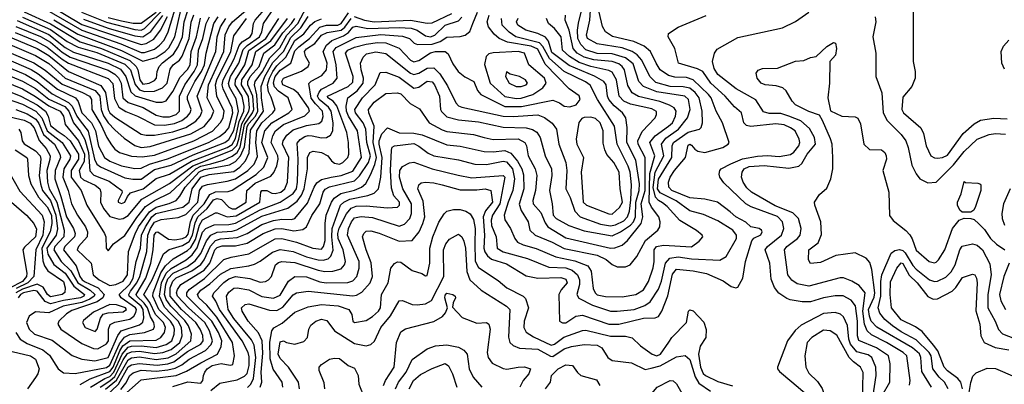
# Model space of a CAD drawing. Extents: x 501367 to 657802, y 482273 to 547541.
# Tile 117 of 256: x 531839 to 537798, y 516362 to 518568. Entities that reach past the tile are written whole.
import ezdxf

# ---------------------------------------------------------------- set-up
doc = ezdxf.new("R2010")
doc.units = 0

msp = doc.modelspace()

# ---------------------------------------------------------------- linework, layer by layer
at = {"layer": '0CON20XD'}
for points in [[(531937.9, 518665), (532214.6, 518504.6), (532451.5, 518421.5), (532575, 518370.5), (532595, 518370.7), (532655, 518390.9), (532686, 518414), (532712.7, 518445), (532737.8, 518495), (532785.8, 518655)], [(532004.2, 518665), (532215, 518539.7), (532575, 518417.8), (532605.3, 518424.7), (532650, 518450), (532691.5, 518505), (532732.5, 518587.5)], [(533217.5, 516342.5), (533238.1, 516361.9), (533253.4, 516396.6), (533269, 516525), (533257.8, 516597.8), (533242, 516632), (533135, 516760.4), (533099.7, 516815), (533090.4, 516895), (533105, 516918.8), (533135, 516943), (533155, 516944.8), (533225, 516933.4), (533305, 516893.4), (533375, 516883.3), (533415, 516900.8), (533464.9, 516985.1), (533505, 517014.3), (533575, 517012.3), (533655, 516982.8), (533694.8, 516975.2), (533825, 516978), (533855, 516987.1), (533878.9, 517015), (533893, 517065), (533893, 517105), (533822, 517265), (533829.7, 517305), (533847, 517345), (533865, 517368.4), (533905, 517377.5), (533975, 517372.2), (534135, 517319), (534168, 517332), (534200.3, 517365), (534210.4, 517395), (534210, 517455), (534158.8, 517545), (534137.7, 517615), (534140, 517655), (534155, 517680.4), (534197.7, 517702.3), (534225, 517706.5), (534335, 517666.4), (534492.9, 517627.1), (534575, 517611.4), (534765, 517626.2), (534774.4, 517615), (534744, 517455), (534700.8, 517385), (534692.4, 517355), (534695, 517323.5), (534723.1, 517255), (534727.9, 517185), (534764.2, 517164.2), (534912.8, 517122.8), (535041.5, 517071.5), (535145, 517065.9), (535182.2, 517052.2), (535215.1, 517025.1), (535227.4, 516995), (535227.4, 516965), (535210.7, 516905), (535223.3, 516883.3), (535305, 516840.5), (535415, 516805.2), (535456, 516804), (535558.1, 516815), (535622, 516838), (535655, 516861.4), (535705, 516937.7), (535723, 516987), (535748.2, 517095), (535773.8, 517126.2), (535825, 517133.8), (535905, 517121.7), (536077.1, 517112.9), (536115.6, 517135), (536177.3, 517245), (536178.2, 517265), (536155.4, 517295), (536065, 517350.7), (535978.6, 517388.6), (535895, 517411.2), (535813.2, 517473.2), (535715, 517520.3), (535698.7, 517545), (535706, 517604), (535785.8, 517735), (535787.3, 517805), (535795.2, 517825), (535885, 517887.8), (535953.7, 517906.3), (535963.8, 517916.2), (535971.1, 517945), (535969, 518015), (535952, 518095), (535928, 518128), (535894.7, 518154.7), (535855, 518163), (535775, 518163.9), (535688.9, 518188.9), (535653.8, 518223.8), (535604.2, 518324.2), (535575.7, 518355.7), (535545, 518376.8), (535485, 518398.9), (535335, 518421.9), (535276.4, 518455), (535269.1, 518475), (535289.6, 518565), (535295, 518657.3)], [(531745, 518095.4), (531855, 518057.3), (531935.8, 518015), (531972.2, 517975), (532005.6, 517895), (532096.8, 517825), (532146.7, 517745), (532141.9, 517725), (532105.9, 517665), (532100, 517615), (532131.5, 517535), (532153.3, 517453.3), (532188.2, 517385), (532237, 517315), (532249, 517285), (532247.4, 517255), (532193.8, 517195), (532185.8, 517175), (532271.2, 517095), (532282.7, 517025), (532318.9, 516995), (532385, 516959), (532420.5, 516965), (532465, 516986), (532490.5, 517025), (532497.4, 517165), (532536.9, 517273.1), (532558.8, 517315), (532623.7, 517406.3), (532665, 517434.9), (532744.1, 517455.9), (532785, 517475.2), (532809.1, 517500.9), (532841.3, 517555), (532925, 517647.2), (532955, 517661.3), (533109.5, 517690.5), (533145, 517709.9), (533176.2, 517743.8), (533200.5, 517799.5), (533215, 517921.3), (533225, 517940.6), (533265.3, 517984.7), (533280.6, 518015), (533273.6, 518113.6), (533260.9, 518175), (533264.7, 518195), (533308.9, 518255), (533352.6, 518337.4), (533412.7, 518397.3), (533455.1, 518474.9), (533523, 518545), (533575, 518644.8)], [(531745, 518290.7), (531875, 518236.1), (531945, 518195.4), (532035, 518120.2), (532135, 518068.1), (532156, 518046), (532185, 517983.8), (532205, 517955.7), (532253.2, 517893.2), (532291.1, 517725), (532305, 517694.8), (532328.5, 517678.5), (532475, 517611.9), (532522.9, 517602.9), (532575, 517603), (532655, 517662.1), (532755, 517687.7), (532888.7, 517751.3), (533081, 517825), (533105, 517843.9), (533135, 517898.7), (533164, 518015), (533149.3, 518089.3), (533109.4, 518159.4), (533102.8, 518182.8), (533114.2, 518225), (533145, 518273.3), (533164.8, 518305.2), (533192, 518388), (533215, 518412.8), (533290.8, 518465), (533304.6, 518495), (533314.8, 518545), (533363.4, 518616.6)], [(531750, 518430), (531935, 518352.4), (532015, 518302.4), (532114.3, 518215), (532295, 518139.2), (532323.3, 518105), (532331.4, 518025), (532346.6, 517986.6), (532375, 517944.1), (532415, 517901.4), (532471.5, 517851.5), (532535, 517807.2), (532575, 517795.4), (532628.1, 517801.9), (532875, 517877.2), (532955, 517922.1), (532998.1, 517975), (533013.2, 518015), (532974.5, 518095), (532982.1, 518175), (533074.2, 518375), (533083.4, 518476.6), (533105.7, 518525), (533127.2, 518555), (533219.9, 518635)], [(531754.2, 518334.2), (531907.8, 518267.8), (531951.5, 518241.5), (532067.7, 518147.7), (532177.3, 518095), (532193, 518073), (532214, 518005), (532273.8, 517943.8), (532298.1, 517895), (532315, 517802.5), (532351.3, 517735), (532385, 517712.6), (532455, 517684.2), (532535, 517668), (532575, 517669), (532625.4, 517694.6), (532733.9, 517726.1), (532982.1, 517825), (533047.8, 517862.2), (533085, 517889.1), (533104.6, 517915), (533128, 518005), (533123.9, 518035), (533070.6, 518150.6), (533065.3, 518175), (533070.3, 518205), (533137.5, 518332.5), (533167.6, 518412.4), (533186.1, 518433.9), (533234.2, 518465), (533245, 518485.4), (533254.6, 518545), (533263.7, 518565), (533320.3, 518629.7)], [(531814.9, 516674.9), (531842.4, 516635), (531885, 516607.9), (531979.7, 516569.7), (532019.2, 516539.2), (532071.1, 516455), (532105, 516431.4), (532175, 516428.1), (532365, 516462.8), (532385, 516478.2), (532442.5, 516607.5), (532472.6, 516647.4), (532505, 516664.1), (532595.1, 516674.9), (532647.8, 516695), (532655, 516712.5), (532651.5, 516735), (532630.8, 516770.8), (532612.3, 516825), (532593.2, 516853.2), (532546.9, 516895), (532543.8, 516905), (532602.3, 517005), (532633.6, 517095), (532647.7, 517175), (532653.1, 517265), (532665, 517282.6), (532675, 517283.7), (532740.1, 517240.1), (532777.2, 517237.2), (532823.9, 517245), (532845.5, 517255), (532858.7, 517271.3), (532873.2, 517345), (532888.5, 517385), (532954.9, 517455), (532989.7, 517510.3), (533025, 517526), (533100.6, 517529.4), (533125, 517537.3), (533269.3, 517630.7), (533317, 517675), (533339.8, 517735), (533305.4, 517825), (533321.8, 517895), (533365.9, 517945), (533468.2, 518005), (533488.2, 518025), (533464.3, 518095), (533405, 518135.7), (533381.5, 518161.5), (533374.4, 518184.4), (533378.2, 518205), (533385.7, 518225), (533415, 518262.2), (533480.2, 518305), (533505, 518380.2), (533527.5, 518405), (533592.8, 518455), (533656.1, 518523.9), (533695, 518536), (533765, 518535.8), (533784.5, 518545), (533829.2, 518610.8)], [(531855, 518583.4), (532025, 518510.1), (532127, 518437), (532191.9, 518401.9), (532305, 518369), (532475, 518300.2), (532509.1, 518265), (532537.1, 518177.1), (532565, 518143.7), (532595, 518133.9), (532654.9, 518135.1), (532703.9, 518156.1), (532731.9, 518185), (532750.4, 518269.6), (532767.9, 518295), (532807, 518323), (532822.2, 518347.8), (532865.3, 518455), (532877.1, 518552.9), (532892.3, 518597.7)], [(531865, 518616.9), (532025, 518544.2), (532205.3, 518435.3), (532334.4, 518394.4), (532505, 518322.3), (532544.6, 518284.6), (532554.2, 518264.2), (532565.4, 518205), (532585, 518178.9), (532623.1, 518185), (532655, 518200), (532666.1, 518215), (532671, 518255), (532684, 518286), (532702.4, 518307.6), (532769.3, 518360.7), (532797.2, 518405), (532824.4, 518465), (532834.9, 518555), (532856.1, 518623.9)], [(532045, 518568.5), (532190.6, 518480.6), (532455, 518382.5), (532585, 518316.5), (532665, 518338.8), (532719.2, 518375), (532741.8, 518398.2), (532777.8, 518465), (532814.3, 518625.7)], [(532213.1, 518613.1), (532365, 518553.6), (532535, 518509.1), (532575, 518506), (532594.4, 518515.6), (532695, 518617.2)], [(532325.1, 516344.9), (532385, 516382.6), (532415, 516408.9), (532465, 516510.9), (532492.1, 516547.9), (532515, 516558.8), (532565, 516561.9), (532655, 516548), (532706.2, 516553.8), (532755, 516571.6), (532808.2, 516615), (532823.1, 516655), (532819, 516705), (532797.2, 516745), (532755, 516785.8), (532715, 516828.1), (532684.4, 516895), (532697.6, 516975), (532725, 517035.3), (532755, 517063.1), (532847.1, 517115), (532882, 517145), (532912.3, 517187.7), (532945, 517282.5), (532964.9, 517305.1), (533015, 517326.6), (533105, 517329.2), (533145, 517337), (533295, 517417.4), (533415, 517463.8), (533495, 517517.2), (533514.1, 517545), (533521.1, 517585), (533524.9, 517725), (533517.9, 517822.1), (533536.1, 517843.9), (533565, 517862.3), (533585, 517867.7), (533610, 517865), (533665, 517852.8), (533695, 517854.7), (533719.4, 517870.6), (533733.8, 517896.2), (533736.3, 517945), (533724.4, 518015), (533708.4, 518038.4), (533651.3, 518085), (533642.2, 518105), (533650.6, 518129.4), (533665, 518147.9), (533735.4, 518185), (533761.1, 518215), (533754.6, 518295), (533735.7, 518375), (533755, 518400.5), (533875, 518461.2), (534025, 518478.1), (534155, 518469.7), (534198.9, 518455), (534227.3, 518427.3), (534247.6, 518417.6), (534335, 518419.9), (534382.9, 518437.1), (534425, 518461.9), (534504.2, 518465.8), (534535.3, 518474.7), (534562.4, 518497.6), (534582.2, 518545), (534609.8, 518615)], [(532375, 518582.3), (532455, 518560.6), (532525, 518547.9), (532575, 518547.5), (532665, 518613.8)], [(532996.6, 516323.4), (533050.4, 516369.6), (533155, 516388.5), (533199.1, 516410.9), (533215, 516426.6), (533228.2, 516475), (533227.8, 516527.8), (533221.2, 516555), (533184.5, 516625), (533048.4, 516815), (533026.9, 516865), (533006.3, 516895), (533014.3, 516915), (533075, 516977.9), (533105, 517000.5), (533145, 517014.8), (533232.4, 517002.4), (533295, 516980.2), (533326.2, 516983.8), (533345.7, 516994.3), (533362.5, 517015), (533387.9, 517085), (533405, 517099.2), (533425, 517105.6), (533505, 517100), (533645, 517051.9), (533685, 517043.8), (533735, 517047.2), (533785, 517061.4), (533805.8, 517085), (533811.4, 517105), (533796.6, 517175), (533767.3, 517245), (533764.7, 517275), (533772.3, 517307.7), (533816.9, 517393.1), (533845, 517427), (533875, 517440.6), (533935, 517441.5), (534065, 517429.8), (534126.6, 517433.4), (534138.4, 517445), (534137.9, 517465), (534103.2, 517503.2), (534088.8, 517548.8), (534083.1, 517655), (534090.2, 517779.8), (534094, 517796), (534107.5, 517805), (534225, 517818.3), (534255, 517803.3), (534310.9, 517760.9), (534345, 517745.3), (534495, 517721), (534593.9, 517693.9), (534665, 517692.9), (534765, 517712.3), (534785, 517708.8), (534821.2, 517665), (534833.9, 517606.1), (534823.9, 517535), (534794.9, 517465.1), (534771.7, 517385), (534775, 517357.1), (534809, 517305), (534834.9, 517244.9), (534852.6, 517222.6), (534885.5, 517205.5), (534965.9, 517184.1), (535084.2, 517134.2), (535199.4, 517109.4), (535278.1, 517078.1), (535297.1, 517047.1), (535310.7, 516940.7), (535321.6, 516915), (535335, 516902.9), (535385, 516893.5), (535485, 516891.6), (535567.5, 516905), (535615, 516933.2), (535643.9, 516985), (535672.9, 517067.1), (535679.3, 517105), (535679.3, 517175), (535693.5, 517196.5), (535735, 517204), (535905, 517194.6), (535951.2, 517228.8), (535972.9, 517255), (535970, 517265), (535935, 517292.7), (535835, 517352.8), (535757.5, 517437.5), (535729.6, 517459.6), (535704.6, 517474.6), (535686.8, 517495), (535672.7, 517552.7), (535684.6, 517645.4), (535737.4, 517745), (535723.2, 517815), (535749.3, 517850.7), (535826.8, 517905), (535880, 517975), (535897.8, 518025), (535887.6, 518085), (535864.3, 518105), (535695, 518131.3), (535614, 518164), (535586, 518195), (535551.9, 518301.9), (535505, 518337.4), (535425, 518360.9), (535335, 518364), (535265, 518386.9), (535235, 518417.5), (535216.9, 518455), (535214.4, 518505), (535222, 518548), (535247.1, 518655)], [(533294.1, 516345), (533303.8, 516375), (533300.9, 516435), (533310.4, 516550.4), (533306.6, 516625), (533283.7, 516673.7), (533221.6, 516745), (533184.7, 516805), (533180.4, 516825), (533204.4, 516845.6), (533225, 516848), (533351.1, 516811.1), (533395, 516809.3), (533432.1, 516827.9), (533495, 516902.5), (533514.8, 516915.2), (533585, 516925.7), (533855, 516897), (533878.1, 516901.9), (533910.6, 516919.4), (533960.7, 516975), (533973.7, 517015), (533967.2, 517097.2), (533935.2, 517175), (533914.7, 517255), (533921.1, 517275), (533935, 517287.8), (533965, 517290.3), (534015, 517276.8), (534135, 517227.7), (534215, 517231.8), (534256.3, 517285), (534279.6, 517335), (534290.2, 517375), (534281.2, 517471.2), (534249.2, 517545), (534255, 517568.8), (534268.9, 517581.1), (534294.7, 517585.3), (534345, 517581.9), (534395, 517570), (534505, 517539.8), (534605, 517538.1), (534655.7, 517545.7), (534691.5, 517535), (534700.6, 517465), (534657.9, 517412.1), (534644, 517375), (534651.9, 517265), (534647.9, 517185), (534653.8, 517163.8), (534670.1, 517140.1), (534695, 517119.8), (534785, 517090.7), (534905, 517019.3), (534974.2, 517004.2), (535115, 517007.7), (535145, 516998.2), (535152.6, 516975), (535116.4, 516933.6), (535102.5, 516905), (535106, 516745), (535124.1, 516734.1), (535145, 516733.3), (535205.2, 516774.8), (535245, 516780), (535405, 516725.9), (535465, 516726.7), (535615, 516761.8), (535685.3, 516764.7), (535705, 516772.9), (535724.8, 516805.2), (535762.8, 516897.2), (535791, 517029), (535815, 517059.1), (535915, 517048.5), (535995, 517031.5), (536097.7, 516987.7), (536145, 516954.3), (536173.9, 516946.1), (536185, 516948.8), (536216.1, 517003.9), (536231.9, 517105), (536270.4, 517229.6), (536283.3, 517246.7), (536325, 517266.2), (536332, 517285), (536328.8, 517295), (536315, 517304), (536265, 517315.6), (536233.5, 517343.5), (536172.9, 517375), (536139.2, 517405), (536063.2, 517463.2), (535985, 517483.2), (535895, 517489.8), (535786, 517535), (535767.3, 517555), (535766.5, 517585), (535776.5, 517615), (535801.8, 517655), (535867.8, 517735), (535885, 517810), (535895, 517815.3), (535905, 517809.5), (535924.3, 517784.3), (535942.9, 517772.9), (535985, 517765.2), (536094.8, 517795.2), (536127.8, 517815), (536132.7, 517825), (536091.8, 517945), (536054.8, 518015), (536024.4, 518095), (536008.8, 518115), (535914.5, 518204.5), (535875, 518217.9), (535805, 518221.5), (535765, 518230.6), (535715.3, 518265), (535691.6, 518305), (535656.8, 518375), (535617.9, 518407.9), (535555.6, 518435.6), (535427.3, 518467.3), (535385.5, 518495), (535366.9, 518526.9), (535346.7, 518615)], [(533862.6, 518587.4), (533925.8, 518565), (533985, 518554.7), (534205, 518566.2), (534305, 518547.1), (534335, 518550.3), (534453.6, 518606.4)], [(537224.3, 516355.7), (537228.1, 516385), (537209.3, 516535), (537186.2, 516555), (537085.3, 516615), (536995, 516661), (536968.4, 516685), (536952.6, 516725), (536941.2, 516805), (536955.7, 516915), (536920.7, 516960.7), (536875, 516986.7), (536825.7, 517005.7), (536805, 517006.5), (536615, 516955.2), (536545, 516970.5), (536511.7, 516991.7), (536488.8, 517025), (536468.2, 517175), (536482.5, 517195), (536545.9, 517245), (536561.9, 517265), (536568.2, 517305), (536551.8, 517365), (536519.2, 517399.2), (536411.5, 517441.5), (536267.5, 517525), (536240.9, 517550.9), (536218.5, 517585), (536207.9, 517615), (536211.7, 517645), (536224.8, 517665), (536255, 517681), (536345, 517686.2), (536495, 517670.3), (536555, 517682.6), (536572.3, 517697.7), (536605, 517754.2), (536655.2, 517815), (536648.8, 517855), (536619.4, 517909.4), (536565.9, 517955.9), (536495, 517985.2), (536445, 518000), (536375, 518001), (536340.1, 518010.1), (536295, 518083.6), (536175, 518149.3), (536065, 518237.4), (536042.2, 518272.2), (536032.9, 518315), (536044.3, 518365.7), (536060.6, 518389.4), (536185, 518460), (536455, 518519.5), (536535, 518557.5), (536615.7, 518615)], [(537247.3, 518647.3), (537247.1, 518315), (537259.2, 518255), (537258.6, 518215), (537239.5, 518165), (537185, 518098.8), (537177.3, 518025), (537188.1, 518005), (537293.2, 517913.2), (537308.9, 517878.9), (537326, 517805), (537353.7, 517743.7), (537375, 517732), (537395, 517730.3), (537425, 517734.3), (537455, 517747.8), (537549.6, 517880.4), (537615, 517937.9), (537655, 517961.2), (537735, 517972.7), (537815, 517968.8)], [(531575.1, 518215.1), (531845, 518105.4), (531945, 518053.6), (531994.9, 518014.9), (532011.6, 517985), (532025, 517928.7), (532071.6, 517891.6), (532108.4, 517868.4), (532143.4, 517835), (532195.7, 517755), (532195.1, 517725), (532150.4, 517655), (532151.3, 517615), (532211.9, 517535), (532246.1, 517445), (532352.2, 517275), (532359.3, 517255), (532362.5, 517185), (532375, 517170), (532407.3, 517212.7), (532475, 517262.4), (532548, 517372), (532601.1, 517438.9), (532655, 517475.1), (532750, 517520), (532904.7, 517665.3), (532935, 517681.6), (532995, 517696.7), (533072, 517718), (533125, 517742.5), (533154.3, 517765.7), (533173.3, 517796.7), (533200.3, 517935), (533248.3, 518005), (533255.6, 518025), (533249.8, 518105), (533219.7, 518175), (533219.1, 518195), (533234.2, 518225), (533287.4, 518285), (533315.8, 518365), (533383, 518417), (533431.2, 518488.8), (533484.7, 518545), (533504.3, 518575)], [(531602.2, 518252.2), (531855, 518149.2), (531935, 518103.3), (532015, 518047), (532083.1, 518015), (532103.1, 517985), (532113.1, 517935), (532195.6, 517835.6), (532231.3, 517755), (532228.8, 517711.2), (532199.4, 517655), (532205.9, 517615.9), (532225, 517598.9), (532295, 517567.6), (532323.9, 517545), (532330, 517525), (532327, 517465), (532345.2, 517425), (532385, 517378.1), (532441.3, 517361.3), (532465, 517364.8), (532495, 517383), (532578.3, 517481.7), (532745, 517578.1), (532886.1, 517683.9), (533125, 517777.9), (533153, 517807), (533165.4, 517845), (533182.5, 517937.5), (533224.9, 518015), (533229, 518035), (533224, 518104), (533181, 518175), (533183.2, 518205), (533246.1, 518295), (533268.1, 518375), (533358.5, 518441.5), (533459.6, 518575)], [(531665, 518510.6), (531945, 518393.6), (532015, 518351.8), (532135, 518255.6), (532330.9, 518170.9), (532358.7, 518128.7), (532374.7, 518025), (532385, 518004.8), (532415, 517977.9), (532575, 517875.9), (532605, 517869.3), (532655, 517869.5), (532765, 517889.5), (532845, 517916.2), (532905, 517955.2), (532930.7, 517985), (532943.4, 518015), (532912.7, 518105), (533026.6, 518375), (533035.1, 518465), (533053.7, 518525), (533087.4, 518575)], [(531665, 518007.3), (531865, 517960), (531901.3, 517941.3), (531926.6, 517915), (531956.4, 517836.4), (531999.6, 517789.6), (532023, 517745), (532022.3, 517722.3), (532003.7, 517655), (532006.5, 517585), (532017.8, 517545), (532064.5, 517464.5), (532108.2, 517295), (532105.4, 517255), (532052.2, 517195), (532044.6, 517175), (532089.3, 517105), (532148.7, 517048.7), (532190.4, 516975), (532265, 516931.1), (532293, 516905), (532290.6, 516895), (532263.1, 516876.9), (532215, 516857.8), (532101.4, 516835), (532015, 516794.8), (531935, 516800), (531896.2, 516773.8), (531880, 516735), (531895.2, 516695.2), (531928.9, 516665), (532035, 516630), (532156.4, 516536.4), (532215, 516513.6), (532293.8, 516503.8), (532375, 516523.7), (532432.4, 516657.6), (532453.5, 516686.5), (532565, 516722.8), (532585, 516738.7), (532590, 516765), (532586.8, 516815), (532574.1, 516835), (532501.6, 516895), (532499, 516905), (532510.3, 516925), (532548.4, 516975), (532566.6, 517015), (532607.7, 517165), (532614.9, 517265), (532630.5, 517305), (532655, 517343.4), (532695, 517359.9), (532799, 517371), (532845, 517389.7), (532916.3, 517465), (532927.9, 517535), (532945, 517560.2), (532975, 517571.8), (533095, 517590.5), (533145, 517604.9), (533220.6, 517655), (533258.8, 517695), (533278.7, 517741.3), (533267.4, 517825), (533274.8, 517895.2), (533304.7, 517945), (533370.4, 518005), (533384.4, 518025), (533360.1, 518100.1), (533345, 518132.5), (533339.2, 518175), (533350.3, 518215), (533370.4, 518255), (533395, 518289.6), (533449.2, 518340.8), (533505, 518442.3), (533558.1, 518481.9), (533599, 518535), (533625, 518557.1), (533665, 518573.8)], [(531745, 518243.7), (531855, 518197.4), (531935, 518152.6), (532015, 518088), (532112.2, 518042.2), (532136.4, 518015), (532164.4, 517944.4), (532204.3, 517894.3), (532232.8, 517842.8), (532255.5, 517765.5), (532263, 517653), (532288.4, 517628.4), (532380.4, 517590.4), (532457.1, 517535), (532458.1, 517521.9), (532434.2, 517474.2), (532434.2, 517465), (532455, 517455.5), (532475.6, 517465), (532491.1, 517498.9), (532510, 517520), (532586.3, 517545), (532665, 517608.3), (532745, 517634.3), (532878.2, 517711.8), (533095, 517794.8), (533125, 517813.2), (533145, 517848.8), (533168.2, 517951.8), (533194.9, 518015), (533196.8, 518045), (533185.9, 518105), (533142.2, 518175), (533144.2, 518205), (533201.4, 518295), (533225, 518382), (533328.6, 518455), (533408.3, 518575)], [(531745.2, 518384.8), (531925, 518307.6), (531993.5, 518263.5), (532095, 518177.3), (532218.5, 518128.5), (532261.6, 518105), (532273.5, 518085), (532275.2, 518025), (532330.7, 517935), (532367.2, 517855), (532395, 517811.5), (532415.5, 517785.5), (532443.8, 517763.8), (532515, 517742.5), (532579.4, 517739.4), (532655, 517749.1), (532893.4, 517835), (533005.8, 517894.2), (533054.6, 517945.4), (533070.3, 517975), (533076.4, 518015), (533031.2, 518105), (533024.9, 518175), (533032.2, 518205), (533116.7, 518375), (533135, 518470.7), (533211.7, 518575)], [(531810.7, 518490.7), (531935, 518440.9), (532005, 518402.8), (532095, 518329.1), (532135, 518304.7), (532375, 518211.7), (532402.2, 518182.2), (532411.7, 518091.7), (532439.5, 518039.5), (532482, 518012), (532552.9, 517985), (532655, 517931.2), (532715, 517930.5), (532775, 517939.6), (532820.7, 517959.3), (532855.2, 517985), (532870.5, 518005), (532876.2, 518025), (532854.9, 518085), (532854.4, 518105), (532899.3, 518195), (532939.6, 518255), (532957.3, 518295), (532967.4, 518365), (533014.3, 518545.7), (533039.7, 518585)], [(531815, 518025.6), (531885, 517998.3), (531936.3, 517966.3), (531955, 517939.8), (531983.8, 517873.8), (532050.3, 517815), (532081.4, 517755), (532085.8, 517735), (532052.6, 517655), (532051.6, 517605), (532088.6, 517498.6), (532122.4, 517375), (532164.4, 517305), (532173.8, 517275), (532170, 517255), (532112.4, 517195), (532104.2, 517175), (532179.7, 517079.7), (532203.2, 517015), (532216.6, 516995), (532235, 516981.1), (532314.8, 516945), (532350.3, 516905), (532342.6, 516885), (532308.3, 516861.7), (532155, 516809.2), (532122.1, 516787.9), (532075.9, 516745), (532070, 516725), (532086.9, 516695), (532215, 516608.8), (532285, 516577.9), (532312.8, 516577.2), (532365, 516606), (532377.2, 516625), (532376.3, 516695), (532387.1, 516722.9), (532415, 516738.8), (532505, 516756.6), (532530.2, 516775), (532542.6, 516797.4), (532544.9, 516815), (532539.4, 516825), (532453, 516885), (532441.2, 516905), (532505, 516967.7), (532526.5, 517005), (532544.1, 517105.9), (532569.1, 517185), (532576.3, 517265), (532599.6, 517315), (532638.5, 517375), (532663.8, 517396.2), (532825.3, 517434.7), (532863.8, 517465), (532883.3, 517545), (532935, 517615.6), (532985, 517631.8), (533135, 517649.7), (533171.4, 517675), (533206.1, 517713.9), (533227.1, 517762.9), (533235, 517899.2), (533314.7, 518015), (533302.6, 518095), (533301.1, 518165), (533323.6, 518225), (533371.6, 518308.4), (533434.6, 518375), (533479.2, 518460.8), (533541.2, 518518.8), (533585, 518587.3)], [(531815, 518528), (531965, 518466.6), (532025, 518432.6), (532095, 518372.3), (532145, 518341.8), (532375, 518262.8), (532415, 518239.3), (532437.1, 518217.1), (532453.9, 518185), (532463.7, 518095), (532495, 518066.9), (532586.8, 518036.8), (532665, 517989.7), (532705, 517980.8), (532745, 517980.5), (532785, 517994.8), (532805.9, 518015), (532806.3, 518105), (532837.6, 518175), (532895.6, 518255), (532914.8, 518294.8), (532921.3, 518385), (532948.2, 518455), (532968, 518545), (532986.7, 518585)], [(531822.9, 518562.9), (532015, 518479.4), (532115, 518401.1), (532165, 518372.9), (532374.9, 518304.9), (532448.2, 518268.2), (532481.9, 518225), (532512.4, 518132.4), (532537.8, 518107.8), (532665, 518069.8), (532701.6, 518068.4), (532725, 518076.4), (532766.1, 518133.9), (532809.7, 518220.3), (532855, 518267.3), (532871.2, 518295), (532876, 518375), (532908.7, 518465), (532932.3, 518577.7)], [(532205, 516360.5), (532265.3, 516395), (532385, 516438.6), (532404.7, 516465), (532445, 516563.7), (532463.8, 516595), (532505, 516625.3), (532665, 516628.2), (532694, 516646), (532715.2, 516675), (532720.9, 516705), (532708.4, 516735), (532661.7, 516785), (532626.1, 516856.1), (532589.6, 516905), (532640.3, 516995), (532708.6, 517151.4), (532743, 517177), (532825, 517201.7), (532865, 517226.2), (532885.6, 517264.4), (532901.6, 517338.4), (532917.1, 517375), (532974.2, 517425.8), (533011.6, 517478.4), (533035, 517486.1), (533061.3, 517481.3), (533105, 517434), (533125, 517424.6), (533145, 517424.4), (533208.8, 517465), (533214, 517535), (533265, 517579.1), (533359.4, 517620.6), (533376.9, 517643.1), (533394.5, 517685), (533402.9, 517725), (533400.5, 517745), (533360.8, 517825), (533370.3, 517865), (533386.3, 517895), (533435.3, 517935), (533565, 517986), (533593.9, 518015), (533586.3, 518035), (533524.1, 518124.1), (533495.3, 518145), (533431.6, 518175), (533424.5, 518195), (533435, 518214.6), (533545, 518257.2), (533585.4, 518285), (533592.7, 518305), (533568, 518348), (533563, 518375), (533575, 518391.2), (533625.1, 518424.9), (533665.7, 518475), (533699.3, 518490.7), (533785, 518504.3), (533807.6, 518522.4), (533845.3, 518574.7)], [(532225, 518571.3), (532375, 518516.9), (532535, 518471), (532585, 518464.2), (532632.1, 518497.9), (532706.1, 518593.9)], [(532260.7, 516195), (532437, 516363), (532495, 516466.7), (532515, 516480.5), (532561.4, 516488.6), (532671.4, 516478.6), (532735, 516485.8), (532772.4, 516497.6), (532855, 516560), (532934.7, 516605.3), (532948.7, 516625), (532946.6, 516656.6), (532932.1, 516695), (532905.1, 516735), (532818.3, 516815), (532749.5, 516895), (532749.9, 516945), (532765, 516986.9), (532785, 517006.5), (532880.6, 517049.4), (532935, 517086), (532956.4, 517115), (532992.8, 517197.2), (533025, 517232.5), (533055, 517242.4), (533155, 517250.7), (533215, 517275.1), (533305, 517330), (533375, 517353.3), (533425, 517360.8), (533485, 517359.5), (533505, 517366), (533581.8, 517458.2), (533620.8, 517555), (533638, 517582), (533665, 517601.6), (533724, 517616), (533785, 517625.5), (533855, 517652.5), (533908.2, 517735), (533883.2, 517895), (533828.3, 517985), (533817.4, 518015), (533815.7, 518044.3), (533825.7, 518095), (533881.5, 518138.5), (533917.3, 518185), (533919, 518215), (533905.1, 518265), (533902.3, 518305), (533918.2, 518341.8), (533937.8, 518362.2), (533995, 518374.4), (534055, 518363.3), (534205, 518245.6), (534225, 518237.7), (534255, 518244.8), (534305, 518274.4), (534345, 518277.1), (534381.8, 518241.8), (534429, 518169), (534479, 518065), (534495, 518047.7), (534515, 518039.1), (534765, 517985.5), (534825, 517983.5), (534975, 517993), (535015, 517976.8), (535062.6, 517942.6), (535087.4, 517905), (535102.9, 517815), (535143.6, 517703.6), (535151.3, 517655), (535145.2, 517545), (535171.6, 517491.6), (535199.5, 517409.5), (535231.5, 517375), (535355, 517331.3), (535415, 517320.6), (535445, 517327.5), (535495, 517351.6), (535518.1, 517375), (535529.8, 517410.2), (535537.5, 517477.5), (535541.8, 517568.2), (535534.1, 517645), (535522.1, 517682.1), (535455.5, 517815), (535439.1, 517925), (535337.1, 518085), (535292, 518172), (535263.3, 518193.3), (535135, 518255.4), (535044.6, 518334.6), (535005.7, 518405.7), (534985, 518428.1), (534841.9, 518465), (534802.4, 518492.4), (534759.3, 518535), (534754.8, 518575)], [(532266.6, 516345), (532355, 516396.3), (532385, 516409.2), (532409.6, 516435), (532458.8, 516545), (532495, 516586.1), (532515, 516592.4), (532575, 516594.1), (532665, 516585.5), (532725, 516602.2), (532759, 516625), (532774.1, 516665.9), (532775.8, 516695), (532769.9, 516715), (532752, 516745), (532681.3, 516815), (532645.4, 516895), (532646.4, 516915), (532692.5, 517037.5), (532721.2, 517078.8), (532768.7, 517121.3), (532855, 517171), (532875, 517190.5), (532902, 517238), (532926.7, 517325), (532945, 517356.9), (533025, 517398.9), (533035, 517400), (533095, 517375.1), (533148.4, 517381.6), (533292, 517465), (533298.8, 517525), (533305, 517535.3), (533335, 517535.3), (533365, 517519.5), (533385, 517517), (533419.3, 517525), (533444.4, 517545), (533458.9, 517585), (533468, 517735), (533430.2, 517815), (533432.7, 517835), (533455, 517869.5), (533495, 517902.3), (533575, 517928.9), (533649.7, 517940.3), (533667.9, 517955), (533676.5, 517983.5), (533672.3, 518015), (533628.4, 518058.4), (533603.4, 518093.4), (533588.3, 518181.7), (533603.4, 518196.6), (533668.5, 518231.5), (533695, 518264.5), (533699.1, 518305), (533675.6, 518375), (533695.8, 518414.2), (533727.5, 518442.5), (533798.8, 518471.2), (533828.2, 518491.8), (533855, 518522.4), (533875, 518530.2), (533945.7, 518515.7), (534135, 518522), (534207.4, 518517.4), (534244.9, 518504.9), (534295, 518470.5), (534325, 518465.2), (534351.1, 518475), (534415, 518534.4), (534495, 518561.1), (534515, 518584.6)], [(532357.4, 516332.6), (532425, 516387.5), (532495, 516510), (532515, 516521.8), (532565, 516527.7), (532665, 516512.7), (532737.6, 516522.4), (532785, 516547.3), (532874.4, 516625), (532879.3, 516665), (532861.5, 516715), (532838.3, 516748.3), (532752.9, 516835), (532725, 516875.8), (532714.8, 516905), (532722.5, 516965), (532735, 517000.1), (532767.6, 517035), (532855, 517075.7), (532900.6, 517109.4), (532935, 517154.5), (532969.4, 517230.6), (532995.9, 517264.1), (533035, 517283.3), (533125, 517289.5), (533153.1, 517296.9), (533305, 517380.2), (533462.3, 517427.7), (533519, 517471), (533543.9, 517506.1), (533561.5, 517545), (533580, 517665), (533580.9, 517735), (533595, 517764.5), (533615, 517771.8), (533665, 517764.8), (533703.8, 517745), (533725.2, 517715.2), (533745, 517700), (533775, 517694.8), (533795, 517704.3), (533824.7, 517735), (533831.4, 517755), (533830, 517825), (533818.8, 517885), (533757.5, 518047.5), (533735.5, 518075.5), (533704.8, 518095), (533702.7, 518105), (533826.5, 518165), (533855, 518191.1), (533858, 518225), (533810, 518365), (533824.1, 518385), (533865, 518402.8), (533935, 518421.1), (534005, 518429.6), (534055, 518428.6), (534135.9, 518395.9), (534205, 518323.9), (534225, 518313), (534255, 518321.6), (534325, 518368.5), (534355.2, 518375.2), (534415, 518375.3), (534432.2, 518362.2), (534461.5, 518301.5), (534492.3, 518255), (534533.6, 518223.6), (534586.9, 518195), (534610.3, 518140.3), (534630.6, 518115), (534775, 518043.5), (534876.6, 518043.4), (535065, 518080.8), (535105.3, 518065.3), (535135, 518045.6), (535168.8, 518041.2), (535206.6, 518053.4), (535231.1, 518085), (535225, 518107.5), (535165, 518149.5), (535019.5, 518299.5), (534975, 518389.6), (534935, 518407.6), (534792, 518432), (534741.8, 518455), (534710.5, 518480.5), (534675.7, 518525), (534668.8, 518555), (534679.6, 518595)], [(532450.1, 516329.9), (532481.5, 516368.5), (532505, 516414.2), (532525, 516431), (532575, 516448), (532665, 516440.9), (532735, 516448.9), (532779.9, 516460.1), (532819.3, 516480.7), (532865, 516514.2), (532964.1, 516565.9), (532997.5, 516602.5), (533005.7, 516625), (532987.9, 516685), (532960, 516735), (532859.7, 516825), (532793.5, 516895), (532788.9, 516915), (532793.6, 516935), (532813.5, 516965), (532955, 517052.2), (532989.4, 517095), (533020.7, 517175), (533035, 517188.9), (533065, 517199.1), (533145, 517199.9), (533214.7, 517215.3), (533312.2, 517275), (533385, 517302.6), (533425, 517304.3), (533498.6, 517291.4), (533551.7, 517298.3), (533575.8, 517314.2), (533606.6, 517383.4), (533655.8, 517454.2), (533674.8, 517525), (533686.8, 517543.2), (533713.2, 517556.8), (533866.2, 517593.8), (533896.5, 517623.5), (533950.5, 517705), (533961.4, 517745), (533940.7, 517825), (533934.9, 517905), (533917.1, 517945), (533871.4, 518005), (533866.6, 518025), (533913.2, 518095), (533990, 518175), (534020.6, 518249.4), (534055, 518250.9), (534135, 518219.8), (534225, 518153.2), (534255, 518159.7), (534305, 518196.1), (534335, 518193.1), (534350.4, 518175), (534380.7, 518105), (534386.2, 518025), (534391.9, 518011.9), (534425, 517980.2), (534495, 517961.6), (534615, 517950.3), (534765, 517918.6), (534903.8, 517913.8), (534943.5, 517903.5), (534968.3, 517888.3), (534988.1, 517855), (535019.4, 517745), (535057.1, 517665), (535059.8, 517625), (535045.2, 517535), (535061.8, 517455), (535066.8, 517385), (535085.6, 517365.6), (535162.5, 517322.5), (535255, 517291.5), (535425, 517259.7), (535475.5, 517284.5), (535535.7, 517324.3), (535553.4, 517345), (535565.6, 517375.6), (535568.6, 517465), (535589.2, 517535), (535590.3, 517575), (535567.4, 517717.4), (535514.2, 517825), (535515.6, 517915.6), (535508.2, 517975), (535486.7, 518005), (535437, 518047), (535404.8, 518085), (535395.8, 518105), (535387.8, 518175), (535373.6, 518195), (535317.4, 518227.4), (535165, 518291), (535060, 518370), (535039.3, 518439.3), (535021.9, 518461.9), (534975, 518484.5), (534901.5, 518505), (534853.1, 518535), (534846.8, 518555), (534855, 518577.9)], [(532450.9, 516279.1), (532575, 516389.2), (532785, 516414.6), (532849.2, 516440.8), (532935, 516491.8), (533036.2, 516545), (533059.1, 516590.9), (533062.6, 516625), (533042, 516675), (533001.3, 516745), (532850.4, 516895), (532850.6, 516915), (532864.7, 516935.3), (532958.1, 517001.9), (533075, 517116.4), (533118.6, 517131.4), (533225, 517150.7), (533385, 517242), (533425, 517244.5), (533515, 517221.8), (533612.5, 517185), (533665, 517180.5), (533678.1, 517195), (533687, 517233), (533687.3, 517335), (533694.8, 517385), (533725.3, 517464.7), (533741.7, 517488.3), (533783.6, 517516.4), (533865, 517535.9), (533908.2, 517555), (533933.2, 517576.8), (533961.4, 517628.6), (533988.5, 517691.5), (533997.5, 517735), (533978.7, 517825), (533984.9, 517925), (533951.5, 518005), (533950.4, 518025), (533985, 518069.3), (534055, 518121.2), (534125, 518125.2), (534145, 518119.3), (534201.7, 518061.7), (534258.6, 518028.6), (534317.3, 517945), (534395, 517902.3), (534425, 517892), (534585, 517873.8), (534649.2, 517855), (534705, 517843), (534855, 517846.8), (534896.9, 517825), (534906.2, 517805), (534915.7, 517745), (534959.1, 517665), (534969.8, 517625), (534961.1, 517535), (534945.7, 517475), (534947.6, 517455), (534992.2, 517402.2), (535018.5, 517338.5), (535035, 517315.7), (535145, 517249.3), (535415, 517186.3), (535441.6, 517188.4), (535485.5, 517204.5), (535518.3, 517231.7), (535599.9, 517335), (535610, 517375), (535599.6, 517455), (535624.6, 517535), (535624.5, 517735), (535581.8, 517815), (535580.9, 517835), (535607.3, 517892.7), (535684.6, 517975), (535693.8, 517995), (535692.7, 518012.7), (535665, 518028.1), (535535, 518056.7), (535496.3, 518076.3), (535467.9, 518105), (535450.8, 518205), (535425, 518251.8), (535405, 518261.2), (535294.8, 518285.2), (535225, 518309.6), (535166.6, 518346.6), (535124.3, 518385), (535117, 518465), (535076.6, 518515), (535040.5, 518545), (535027.3, 518575)], [(532765, 516349.1), (532856.6, 516376.6), (532935, 516369.1), (532947.6, 516385), (532950.5, 516415), (532960, 516435), (532974.3, 516455), (533003, 516475), (533058.6, 516488.6), (533113, 516477), (533128.9, 516481.1), (533138.4, 516535), (533127, 516615), (533031.3, 516768.7), (532971.5, 516841.5), (532922.8, 516885), (532914.1, 516905), (532935, 516930.7), (532990.1, 516969.9), (533055, 517029), (533117.3, 517062.7), (533225, 517078.3), (533260.1, 517089.9), (533295, 517107), (533368.3, 517161.7), (533415, 517177.7), (533495, 517165.5), (533575, 517134), (533645, 517115.8), (533676.4, 517113.6), (533705, 517120.7), (533722.3, 517137.7), (533737.2, 517172.8), (533728, 517255), (533730.8, 517305), (533780, 517445), (533800.5, 517465), (533837.8, 517482.2), (533945.4, 517504.6), (533985, 517519.1), (534010.5, 517545), (534025.1, 517614.9), (534032.6, 517735), (534014, 517815), (534014.9, 517835.1), (534031.6, 517878.4), (534065, 517913.6), (534135, 517883.6), (534225, 517881.9), (534275, 517871.3), (534425, 517812), (534505, 517803.2), (534650.9, 517770.9), (534705, 517767.9), (534775, 517776.1), (534811.7, 517761.7), (534851.5, 517711.5), (534877.2, 517665), (534888.8, 517628.8), (534890.2, 517545), (534862.4, 517452.4), (534873.4, 517413.4), (534916.5, 517345), (534926.7, 517295), (534958.5, 517265), (535062.1, 517222.1), (535135, 517184.2), (535335, 517143.9), (535387.7, 517117.7), (535425, 517086.5), (535455, 517072.2), (535505, 517072.2), (535534.6, 517085.4), (535575, 517135.6), (535627.2, 517232.8), (535701.1, 517295), (535713.1, 517315), (535715.3, 517344.7), (535708.1, 517375), (535663.6, 517433.6), (535649, 517465), (535652.1, 517637.9), (535683.9, 517745), (535653.7, 517825), (535684.2, 517865.8), (535766.3, 517923.7), (535789.1, 517945), (535808, 517985), (535812.6, 518015), (535800.5, 518035), (535772.1, 518052.1), (535713, 518073), (535583.6, 518103.6), (535545.2, 518125.2), (535519.9, 518169.9), (535499.3, 518265), (535486.2, 518285), (535465, 518301), (535425, 518315.8), (535314.9, 518324.9), (535255, 518342.4), (535213.8, 518365), (535189.4, 518395), (535165, 518504.5), (535140, 518565), (535142.3, 518595)], [(537059.5, 516295), (537104.7, 516375), (537107.2, 516485), (537098.4, 516535), (537025, 516583.3), (536917.4, 516627.4), (536909.4, 516655), (536910.5, 516745), (536897.7, 516837.7), (536870.9, 516870.9), (536823.3, 516896.7), (536775, 516898.2), (536704, 516885), (536625, 516861.1), (536575, 516860.7), (536502.7, 516872.7), (536481.7, 516881.7), (536433.4, 516913.4), (536406.8, 516946.8), (536388, 516998), (536379.8, 517095), (536350.8, 517175), (536364.7, 517195), (536449.2, 517265), (536464.1, 517305), (536455.3, 517345), (536425, 517377.1), (536265.8, 517435.8), (536234, 517454), (536100.5, 517580.5), (536077.1, 517615), (536073, 517633), (536075.7, 517655), (536085.6, 517665), (536144, 517696), (536214.6, 517725.4), (536305, 517742.7), (536365.6, 517745.6), (536435, 517739.8), (536505, 517752.5), (536525, 517766.4), (536554.7, 517805), (536561.6, 517825), (536556.8, 517845), (536531.8, 517895), (536505, 517914.8), (536465, 517932), (536415, 517937.8), (536265, 517921.8), (536238.9, 517928.9), (536222.5, 517945), (536208.6, 518005), (536165, 518040.4), (536108.4, 518105), (536021.1, 518185), (535974.1, 518254.1), (535941.3, 518271.3), (535825.8, 518305), (535804.4, 518395), (535763.8, 518465), (535766.7, 518485), (535825, 518524), (535994.2, 518594.2)], [(537016.4, 518585), (537020.9, 518555), (537002.5, 518465), (537020, 518365), (537020, 518225), (537056.6, 518126.6), (537065.5, 518005.5), (537088.8, 517958.8), (537174.5, 517874.5), (537202.1, 517835), (537216.3, 517795), (537238.3, 517688.3), (537264.5, 517635), (537287.5, 517605), (537335, 517581.1), (537385, 517585.7), (537490.2, 517689.8), (537555, 517771.1), (537634.9, 517845.1), (537706.4, 517873.6), (537745, 517879.7), (537805, 517874.8)], [(537357.5, 516345), (537299.9, 516439.9), (537292.8, 516525), (537285.3, 516545.3), (537241.7, 516581.7), (537027.4, 516707.4), (536992.9, 516745), (536981.9, 516775), (536976.9, 516815), (537010.1, 516889.9), (537014, 516915), (536997.5, 517057.5), (536985, 517100), (536962, 517125), (536895, 517157.5), (536779.4, 517140.6), (536685, 517099.4), (536625, 517093.1), (536612.7, 517115), (536614.5, 517175), (536671.7, 517218.3), (536692, 517268), (536687.8, 517345), (536651.9, 517445), (536650, 517465), (536679.5, 517510.5), (536725, 517548.8), (536748.1, 517605), (536760, 517665), (536760, 517735), (536756.2, 517815), (536747.3, 517847.3), (536698.9, 517958.9), (536679.8, 517989.8), (536615, 518012.8), (536535, 518052.7), (536514.8, 518074.8), (536478.4, 518138.4), (536457, 518157), (536418.1, 518168.1), (536350, 518175), (536325.8, 518185), (536302.9, 518215), (536296.7, 518245), (536307.7, 518262.3), (536335, 518272.5), (536425, 518275.7), (536535, 518318), (536585, 518322), (536625, 518338.8), (536660, 518345), (536725, 518406.7), (536765, 518430), (536777, 518427), (536782.5, 518395), (536776.4, 518353.6)], [(537799.5, 518269.5), (537783.9, 518305), (537780.3, 518375), (537792.5, 518407.5), (537825, 518444.7)], [(534845, 518092.2), (534875, 518093.3), (534944.6, 518115), (535004.4, 518155.6), (535025.2, 518185), (535015, 518215.3), (534920.5, 518295), (534894.2, 518365), (534855, 518375.8), (534705, 518368.8), (534677.8, 518362.2), (534662.9, 518345), (534652.7, 518297.3), (534685.7, 518185), (534775, 518103.4), (534845, 518092.2)], [(536776.4, 518353.6), (536742.5, 518315), (536741.2, 518185), (536729.4, 518095), (536746.2, 518016.2), (536815, 517984), (536895, 517980), (536912.3, 517972.3), (536927.5, 517937.5), (536948, 517815), (536983.4, 517783.4), (537055, 517781.2), (537075, 517763.8), (537084.3, 517745), (537085.6, 517724.4), (537064, 517655), (537099.2, 517525), (537102.6, 517382.6), (537125, 517352.5), (537203.1, 517293.1), (537226.4, 517266.4), (537241.6, 517241.6), (537265, 517173.6), (537344.2, 517105), (537375, 517097.8), (537385, 517101.1), (537400, 517115), (537437.5, 517175), (537485.3, 517304.7), (537525, 517354.3), (537555, 517368), (537595.9, 517365.9), (537615, 517360), (537645, 517333.5), (537678.3, 517298.3), (537715.3, 517245), (537750.7, 517210.7), (537801.5, 517175)], [(534875, 518163.7), (534905, 518174.8), (534912.3, 518185), (534900.9, 518205), (534865, 518224.7), (534808.2, 518238.2), (534785, 518253.3), (534778.9, 518225), (534802.2, 518185), (534844.3, 518165), (534875, 518163.7)], [(535425, 517392.1), (535468.8, 517431.2), (535486.8, 517465), (535473.4, 517545), (535466.9, 517645), (535435, 517704.6), (535393.5, 517753.5), (535380.2, 517780.2), (535371.4, 517821.4), (535371, 517895), (535351.9, 517945), (535325, 517970), (535295, 517978.2), (535255, 517977.1), (535240.5, 517969.5), (535223.6, 517946.4), (535206.8, 517845), (535210.7, 517815), (535250.4, 517735), (535237.5, 517645), (535248.4, 517465), (535269.4, 517445), (535405, 517392.6), (535425, 517392.1)], [(531833.1, 517905), (531846.6, 517886.6), (531854.8, 517835), (531865, 517817.2), (531935, 517775.8), (531963.7, 517745), (531966.8, 517725), (531956, 517625), (531964, 517575), (531977.4, 517535), (532025, 517475.1), (532058.4, 517385), (532066.7, 517303.3), (532058.7, 517265), (532004, 517185), (532009.3, 517149.3), (532046.2, 517086.2), (532115, 517034.4), (532166, 516956), (532231, 516905), (532227.8, 516895), (532205.9, 516885), (532105, 516868.7), (532025, 516848), (531992.9, 516862.9), (531945, 516925.6), (531925, 516928.7), (531862.1, 516915), (531843, 516905), (531829.4, 516885)], [(531810.5, 517780.5), (531881.5, 517735), (531886.6, 517725), (531891.6, 517625), (531906, 517575), (531951.7, 517495), (532004.4, 517435), (532030.9, 517385), (532034.1, 517335), (532023.5, 517285), (531973.1, 517185), (531978.6, 517108.6), (531988.7, 517078.7), (532009.4, 517049.4), (532103.2, 516985), (532114.4, 516945), (532111.9, 516918.1), (532096.5, 516905), (532025, 516890.6), (532007.8, 516905), (531980.4, 516950.4), (531945, 516967.8), (531855, 516936.8), (531816.3, 516915)], [(531771.4, 517651.4), (531840.6, 517530.6), (531974, 517385), (531988, 517345), (531978.4, 517265), (531937, 517175), (531923.9, 517015), (531887.9, 516975), (531817.6, 516942.4)], [(537543, 517403), (537529.2, 517415), (537514.4, 517445), (537514.5, 517465), (537538.1, 517515), (537555, 517590), (537562.5, 517582.5), (537638.3, 517578.3), (537653.3, 517573.3), (537656.1, 517566.1), (537655.8, 517535), (537625, 517437.5), (537613.3, 517415), (537595, 517403.8), (537543, 517403)], [(537834.8, 517545.2), (537792.8, 517455), (537782.5, 517395), (537784.7, 517365), (537799.1, 517325)], [(531789.7, 517465), (531879.5, 517385), (531923.8, 517335), (531940.5, 517300.5), (531935.1, 517255), (531868.6, 517191.4), (531858.6, 517175), (531882.5, 517035), (531880.2, 517015), (531855.9, 516985), (531777, 516943)], [(533432.1, 516345), (533428.1, 516375), (533373.9, 516453.9), (533355.7, 516515.7), (533352.7, 516617.3), (533364.2, 516685.8), (533377.2, 516702.8), (533427.6, 516732.4), (533505, 516798.6), (533585, 516831.1), (533666, 516844), (533766.6, 516836.6), (533831.9, 516815), (533848.9, 516785), (533854.4, 516745), (533865, 516735.8), (533935, 516748.2), (533975, 516773.2), (534010.3, 516805), (534023.1, 516825), (534029.2, 516905), (534070, 516975), (534085.9, 517064.1), (534107.1, 517092.9), (534125, 517102.3), (534145, 517102), (534215, 517051.3), (534272.2, 517032.2), (534295, 517017.5), (534305, 517020), (534321.8, 517095), (534321.8, 517185), (534339, 517255), (534376.7, 517343.3), (534407.3, 517392.7), (534425, 517410.5), (534465, 517419.6), (534505, 517419.6), (534539.8, 517409.8), (534565, 517394.4), (534585, 517358.6), (534595.7, 517305.7), (534594.1, 517215.9), (534596.2, 517106.2), (534615, 517068.7), (534735, 516990), (534786.7, 516945), (534885.3, 516895.3), (534901.2, 516881.2), (534918.6, 516825), (534891.9, 516745), (534890, 516705), (534905, 516677.3), (534949.6, 516649.6), (535055, 516599.7), (535075, 516605.6), (535133, 516647), (535245, 516688.5), (535265, 516689.1), (535415, 516653.3), (535505, 516653.8), (535545, 516643.2), (535595.7, 516595.7), (535666.5, 516545), (535695, 516534.8), (535716.8, 516545), (535767.5, 516617.5), (535785.5, 516645), (535874, 516735), (535887.5, 516805), (535895, 516812.5), (535915, 516806.7), (535978.8, 516738.8), (535994.4, 516694.4), (535990.9, 516645), (535957.8, 516592.2), (535946.6, 516545), (535958.7, 516465), (535975, 516428.1), (535990.8, 516415), (536065, 516379.5), (536152.7, 516352.7)], [(533531.8, 516335), (533525.7, 516375), (533465.7, 516465.7), (533415, 516518.1), (533402.9, 516545), (533415, 516619.1), (533435, 516625.3), (533454.7, 516614.7), (533505, 516603.9), (533559.4, 516620.6), (533580.5, 516645), (533588.2, 516695), (533600.9, 516719.1), (533631.5, 516745), (533665, 516756.6), (533698.5, 516748.5), (533744.8, 516684.8), (533865, 516608.8), (533935, 516595.3), (533965, 516602.7), (533987, 516623), (534024.2, 516705), (534083.6, 516776.4), (534135, 516866.9), (534155, 516868.9), (534215, 516845.8), (534245, 516843.1), (534295, 516848.6), (534330.9, 516869.1), (534405.2, 517015), (534404.4, 517175), (534417.9, 517212.1), (534439.7, 517240.3), (534495, 517270.4), (534515, 517254.5), (534528, 517228), (534537.9, 517185), (534544.5, 517044.5), (534563.2, 516993.2), (534632.1, 516932.1), (534785.4, 516835), (534804.7, 516815), (534796.8, 516646.8), (534805.4, 516615), (534825.9, 516595.9), (534865, 516580), (534975, 516574.9), (535051.6, 516531.6), (535065, 516529.6), (535135, 516575.9), (535178.6, 516591.4), (535255, 516603.6), (535335, 516598.1), (535362.7, 516582.7), (535399.3, 516525), (535425, 516506.4), (535542.5, 516492.5), (535625, 516450.7), (535660.5, 516459.5), (535715, 516473.4), (535815, 516527.4), (535865.8, 516535.8), (535895, 516511.8), (535927.2, 516407.2), (535949.3, 516369.3), (536020.1, 516320.1)], [(537458.1, 516335), (537435.7, 516375), (537404.3, 516404.3), (537365.6, 516455), (537354.9, 516535), (537343, 516555), (537265, 516631.7), (537175, 516678.6), (537121.6, 516715), (537074.8, 516755), (537045, 516791.5), (537035.6, 516825), (537051.9, 516895), (537050.6, 516985), (537057.1, 517025), (537113.8, 517156.2), (537135, 517172.2), (537165, 517177.1), (537185, 517171), (537198.3, 517158.3), (537245, 517080.6), (537265, 517058.6), (537345, 516994.8), (537375, 516983.2), (537395, 516985.7), (537445, 517010), (537476.9, 517043.1), (537500.4, 517085), (537528.5, 517175), (537543.1, 517196.9), (537605, 517211.8), (537634.1, 517204.1), (537666.2, 517175), (537711.7, 517091.7), (537719.6, 517025), (537698.4, 516905), (537698, 516825), (537742.3, 516745), (537763.4, 516693.4), (537787.8, 516667.8), (537897.1, 516625)], [(537544.5, 516334.5), (537535.4, 516375.4), (537517.7, 516397.7), (537455, 516443), (537434.9, 516464.9), (537396.7, 516565), (537369, 516599), (537302.2, 516682.2), (537260.1, 516710.1), (537175, 516752.6), (537115.2, 516825), (537107.1, 516905), (537108.9, 516981.1), (537148.6, 517065), (537175, 517097.4), (537185, 517092), (537222.1, 517022.1), (537271.8, 516975), (537335, 516893.1), (537367.1, 516877.1), (537395, 516879.6), (537483.7, 516926.3), (537505, 516947.1), (537545, 517007.5), (537605, 517028.1), (537619.2, 517025), (537629.6, 517005), (537634.1, 516975), (537625.6, 516805.6), (537649.3, 516725), (537656.1, 516655), (537677.1, 516615), (537744, 516585), (537825, 516570)], [(537827.1, 517095), (537795.2, 517015), (537770, 516905), (537777.8, 516867.8), (537806, 516815)], [(534040, 516355), (534052.9, 516385), (534106.2, 516465), (534119.7, 516615), (534145, 516680), (534175, 516696.9), (534345, 516741.5), (534398.1, 516771.9), (534415.8, 516795), (534427.5, 516825), (534412.9, 516885), (534415, 516901.4), (534425, 516912.5), (534461.2, 516905), (534474, 516895), (534476.2, 516885), (534462.5, 516855), (534458.3, 516828.3), (534516.6, 516766.6), (534605, 516731.9), (534665, 516735.8), (534678.8, 516725), (534685.5, 516695), (534667.5, 516555), (534674.3, 516524.3), (534699.5, 516489.5), (534765, 516457.3), (534787.4, 516452.6), (534855, 516466.2), (534895, 516467.3), (534930, 516455), (534921.2, 516425), (534885.6, 516384.4), (534866, 516345)], [(532295, 516682.4), (532308.4, 516695), (532328.5, 516761.5), (532344.1, 516785.9), (532374.8, 516795.2), (532465, 516800.2), (532484.7, 516815), (532478.4, 516825), (532425, 516842.8), (532385, 516844.8), (532285, 516799.1), (532225, 516747.3), (532218.5, 516735), (532234.4, 516705), (532295, 516682.4)], [(536997.7, 516255), (537022, 516415), (537021.5, 516465), (536996.6, 516525), (536975, 516541.1), (536905, 516558.5), (536867.9, 516605), (536858.1, 516635), (536848.7, 516718.7), (536825, 516769.6), (536806, 516786), (536775, 516796.4), (536705, 516790), (536569.7, 516720.3), (536531.7, 516688.3), (536487.1, 516625), (536425.7, 516465), (536425.8, 516455), (536438.6, 516438.6), (536513, 516377), (536605, 516298.9)], [(536815, 516146.7), (536835, 516153.5), (536898.8, 516185), (536939.8, 516255), (536944.1, 516434.1), (536928.4, 516465), (536885, 516496.9), (536859.8, 516525), (536785, 516659.6), (536745, 516685.3), (536705, 516688.8), (536633.9, 516646.1), (536605.3, 516615), (536591.8, 516535), (536597.1, 516465), (536615, 516429.5), (536668.6, 516378.6), (536695, 516335.7), (536717.8, 516265), (536720, 516195), (536726.9, 516175), (536745, 516159.3), (536775, 516148.6), (536815, 516146.7)], [(534113.8, 516335), (534130.7, 516375), (534178.8, 516435), (534215, 516511.8), (534305, 516576), (534354.8, 516595.2), (534425, 516601.1), (534495, 516586.9), (534527.8, 516567.8), (534546.4, 516545), (534560, 516455), (534584.4, 516404.4), (534635.2, 516345.2)], [(531759.1, 516569.1), (531904.3, 516535), (531933.6, 516515), (531956.2, 516455), (531948.4, 516425), (531935, 516403.8), (531885.3, 516335)], [(533685.7, 516334.3), (533681.2, 516371.2), (533651.4, 516445), (533650.8, 516465), (533665, 516482), (533715, 516513.3), (533745, 516520), (533775, 516518), (533826.5, 516476.5), (533865, 516460), (533886.9, 516415), (533892.1, 516362.1), (533925, 516278.8)], [(534195.2, 516335), (534223.1, 516385), (534265, 516420.4), (534335, 516456.8), (534415, 516487.9), (534435, 516473.5), (534458.1, 516425), (534484.7, 516345)], [(535020.6, 516335), (535052, 516375), (535058, 516415), (535098.9, 516455), (535145, 516479.3), (535185.4, 516475.4), (535215, 516432.5), (535235, 516415.8), (535329.5, 516389.5), (535350, 516355)], [(537580.1, 516275), (537596.5, 516373.5), (537608.8, 516411.2), (537627.7, 516432.3), (537695, 516459.6), (537745, 516457.5), (537965, 516363.6), (538065, 516331)], [(535695, 516201.5), (535664.5, 516204.5), (535644.4, 516214.4), (535622.5, 516255), (535697.1, 516345), (535775, 516385.5), (535795, 516382.5), (535815, 516364), (535870, 516265), (535745, 516229.2), (535695, 516201.5)]]:
    msp.add_lwpolyline(points, dxfattribs=at)

doc.saveas('drawing.dxf')
